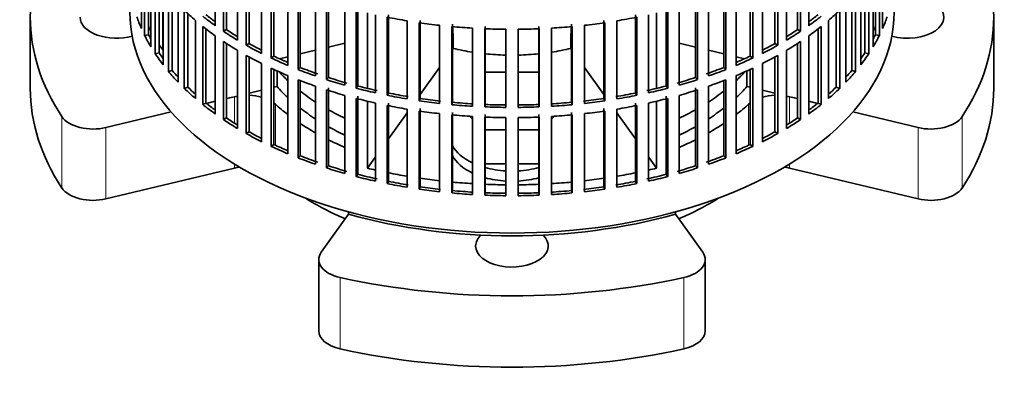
# Model space of a CAD drawing. Header units: millimetres. Extents: x -304 to -45, y -520 to 1050.
# Tile 2 of 31: x -93 to -45, y -519 to -502. Entities that reach past the tile are written whole.
import ezdxf

# ---------------------------------------------------------------- set-up
doc = ezdxf.new("R2010")
doc.units = ezdxf.units.MM
for name, color, linetype in [('VSI134_ADATTATOR', 7, 'Continuous'), ('VSI134_FILTRO_A', 7, 'Continuous'), ('VSI134_SUPPORTO_', 7, 'Continuous')]:
    doc.layers.add(name, color=color, linetype=linetype)

# ---------------------------------------------------------------- blocks, each defined once
blk = doc.blocks.new('SE4')
at = {"layer": 'VSI134_ADATTATOR', "color": 7, "linetype": 'Continuous', "lineweight": 35}
for p, q in [((-92.29, -501.709), (-92.29, -505.139)), ((-45.89, -505.139), (-45.89, -501.709)), ((-69.393, -504.354), (-70.383, -504.354)), ((-67.797, -504.354), (-68.787, -504.354)), ((-83.378, -505.751), (-83.803, -505.853)), ((-82.45, -505.529), (-82.841, -505.623)), ((-55.339, -505.623), (-55.73, -505.529)), ((-54.377, -505.853), (-54.802, -505.751)), ((-85.508, -506.26), (-88.655, -507.013)), ((-49.525, -507.013), (-52.672, -506.26)), ((-71.131, -506.47), (-70.995, -506.606)), ((-67.185, -506.606), (-67.049, -506.47)), ((-70.383, -507.125), (-69.393, -507.125)), ((-68.787, -507.125), (-67.797, -507.125)), ((-70.383, -508.758), (-69.393, -508.758)), ((-68.787, -508.758), (-67.797, -508.758)), ((-82.45, -508.958), (-88.655, -510.442)), ((-49.525, -510.442), (-55.73, -508.958)), ((-78.277, -513.005), (-76.968, -511.182)), ((-61.212, -511.182), (-59.903, -513.005)), ((-78.398, -513.359), (-78.398, -516.788)), ((-59.782, -516.788), (-59.782, -513.359))]:
    blk.add_line(p, q, dxfattribs=at)
at = {"layer": 'VSI134_ADATTATOR', "color": 4, "linetype": 'Continuous', "lineweight": 9}
for p, q in [((-82.45, -505.529), (-82.45, -506.804)), ((-80.487, -505.887), (-80.487, -507.861)), ((-57.693, -505.887), (-57.693, -507.861)), ((-55.73, -505.529), (-55.73, -506.804)), ((-90.762, -509.919), (-90.762, -506.489)), ((-47.418, -506.489), (-47.418, -509.919)), ((-88.655, -510.442), (-88.655, -507.013)), ((-49.525, -507.013), (-49.525, -510.442)), ((-82.45, -508.769), (-82.45, -508.958)), ((-55.73, -508.769), (-55.73, -508.958)), ((-77.369, -514.222), (-77.369, -517.651)), ((-60.811, -517.651), (-60.811, -514.222))]:
    blk.add_line(p, q, dxfattribs=at)
at = {"layer": 'VSI134_ADATTATOR', "color": 7, "linetype": 'Continuous', "lineweight": 35}
for centre, major_axis, start_param, end_param in [((-69.09, -501.709), (23.2, 0), 2.776675, 3.50651), ((-69.09, -501.709), (-23.2, 0), 2.776675, 3.50651), ((-50.04, -501.709), (-1.75, 0), 1.122102, 5.092936), ((-88.14, -501.709), (-1.75, 0), 0, 2.019491), ((-69.09, -500.893), (12.7, 0), 3.630183, 3.695596), ((-69.09, -500.893), (12.7, 0), -0.554004, -0.48859), ((-69.09, -505.139), (23.2, 0), 3.141593, 3.50651), ((-81.837, -506.382), (-1.6, 0), 4.266778, 4.65767), ((-69.09, -501.709), (-12.7, 0), 0.471521, 0.554004), ((-69.09, -500.893), (12.7, 0), 3.780241, 3.871917), ((-69.09, -500.893), (12.7, 0), -0.730324, -0.638648), ((-69.09, -501.709), (-12.7, 0), -3.695596, -3.613113), ((-56.343, -506.382), (-1.6, 0), 4.767108, 5.158), ((-69.09, -505.139), (-23.2, 0), 2.776675, 3.141593), ((-81.837, -506.382), (-1.6, 0), -1.26882, -1.178097), ((-81.837, -506.382), (-1.6, 0), 3.70734, 3.789981), ((-69.09, -501.709), (-13.5, 0), 0.565747, 0.643452), ((-69.09, -501.709), (13.5, 0), -0.643452, -0.565747), ((-56.343, -506.382), (-1.6, 0), -0.648388, -0.565747), ((-56.343, -506.382), (-1.6, 0), 4.31969, 4.410413), ((-69.09, -501.709), (-12.7, 0), 0.638648, 0.730324), ((-69.09, -500.893), (12.7, 0), 3.942033, 4.025905), ((-69.09, -500.893), (12.7, 0), -0.884313, -0.800441), ((-69.09, -501.709), (-12.7, 0), -3.871917, -3.780241), ((-89.268, -506.16), (-1.6, 0), 0.364918, 1.963495), ((-69.09, -501.709), (-13.5, 0), 0.71465, 0.794261), ((-69.09, -501.709), (13.5, 0), -0.794261, -0.71465), ((-48.912, -506.16), (1.6, 0), 4.31969, 5.918268), ((-69.09, -501.709), (-12.7, 0), 0.800441, 0.884313), ((-69.09, -501.709), (-12.7, 0), -4.025905, -3.942033), ((-69.09, -501.709), (-13.5, 0), 0.856451, 0.93196), ((-69.09, -501.709), (13.5, 0), -0.93196, -0.856451), ((-69.09, -507.372), (3, 0), 3.436597, 4.024349), ((-69.09, -507.862), (3, 0), 3.436597, 4.024349), ((-81.837, -509.812), (-1.6, 0), 4.946659, 5.105088), ((-69.09, -507.372), (3, 0), 4.266752, 4.611291), ((-69.09, -507.372), (3, 0), 4.813487, 5.158026), ((-56.343, -509.812), (-1.6, 0), 4.31969, 4.478119), ((-69.09, -507.862), (3, 0), 4.266752, 4.611291), ((-69.09, -507.862), (3, 0), 4.813487, 5.158026), ((-89.268, -509.589), (-1.6, 0), 0.364918, 1.963495), ((-48.912, -509.589), (1.6, 0), 4.31969, 5.918268), ((-69.09, -505.139), (-13.5, 0), 0.739599, 0.933211), ((-69.09, -505.139), (13.5, 0), -0.933211, -0.739599), ((-69.09, -512.708), (-1.75, 0), 0, 3.689392), ((-69.09, -512.708), (-1.75, 0), 5.735386, 6.283185), ((-76.798, -513.359), (1.6, 0), 2.748894, 4.347471), ((-61.382, -513.359), (-1.6, 0), 1.935714, 3.534292), ((-69.09, -501.709), (23.2, 0), 4.347471, 5.077307), ((-76.798, -516.788), (1.6, 0), 3.141593, 4.347471), ((-61.382, -516.788), (-1.6, 0), 1.935714, 3.141593), ((-69.09, -505.139), (-23.2, 0), 1.205879, 1.935714)]:
    blk.add_ellipse(centre, major_axis=major_axis, ratio=0.57735, start_param=start_param, end_param=end_param, dxfattribs=at)
at = {"layer": 'VSI134_FILTRO_A', "color": 7, "linetype": 'Continuous', "lineweight": 35}
for p, q in [((-83.378, -498.36), (-83.378, -502.116)), ((-54.802, -498.36), (-54.802, -502.116)), ((-86.939, -498.492), (-86.939, -502.248)), ((-86.782, -498.83), (-86.782, -502.586)), ((-82.989, -498.628), (-82.989, -502.384)), ((-82.841, -498.725), (-82.841, -502.306)), ((-55.339, -498.725), (-55.339, -502.306)), ((-55.191, -498.628), (-55.191, -502.384)), ((-51.398, -498.83), (-51.398, -502.586)), ((-51.241, -498.492), (-51.241, -502.248)), ((-86.591, -499.191), (-86.591, -502.551)), ((-82.313, -499.053), (-82.313, -502.809)), ((-81.885, -499.301), (-81.885, -503.057)), ((-56.295, -499.301), (-56.295, -503.057)), ((-55.867, -499.053), (-55.867, -502.809)), ((-51.589, -499.191), (-51.589, -502.551)), ((-86.482, -499.381), (-86.482, -503.137)), ((-86.274, -499.709), (-86.274, -503.465)), ((-81.75, -499.375), (-81.75, -502.971)), ((-81.148, -499.691), (-81.148, -503.447)), ((-57.032, -499.691), (-57.032, -503.447)), ((-56.43, -499.375), (-56.43, -502.971)), ((-51.906, -499.709), (-51.906, -503.465)), ((-51.698, -499.381), (-51.698, -503.137)), ((-86.09, -499.977), (-86.09, -503.421)), ((-85.892, -500.243), (-85.892, -503.999)), ((-80.684, -499.915), (-80.684, -503.671)), ((-80.562, -499.972), (-80.562, -503.58)), ((-57.618, -499.972), (-57.618, -503.58)), ((-57.496, -499.915), (-57.496, -503.671)), ((-52.288, -500.243), (-52.288, -503.999)), ((-52.09, -499.977), (-52.09, -503.421)), ((-85.636, -500.559), (-85.636, -504.315)), ((-79.89, -500.267), (-79.89, -504.023)), ((-79.394, -500.467), (-79.394, -504.223)), ((-79.287, -500.509), (-79.287, -504.126)), ((-58.893, -500.509), (-58.893, -504.126)), ((-58.786, -500.467), (-58.786, -504.223)), ((-58.29, -500.267), (-58.29, -504.023)), ((-52.544, -500.559), (-52.544, -504.315)), ((-85.458, -500.764), (-85.458, -504.262)), ((-85.174, -501.072), (-85.174, -504.827)), ((-78.551, -500.778), (-78.551, -504.534)), ((-78.027, -500.952), (-78.027, -504.708)), ((-77.934, -500.85), (-77.934, -504.606)), ((-60.246, -500.85), (-60.246, -504.606)), ((-60.153, -500.952), (-60.153, -504.708)), ((-59.629, -500.778), (-59.629, -504.534)), ((-53.006, -501.072), (-53.006, -504.827)), ((-52.722, -500.764), (-52.722, -504.262)), ((-84.871, -501.374), (-84.871, -505.13)), ((-84.703, -501.534), (-84.703, -505.068)), ((-77.14, -501.219), (-77.14, -504.975)), ((-76.591, -501.367), (-76.591, -505.123)), ((-76.514, -501.26), (-76.514, -505.016)), ((-75.667, -501.588), (-75.667, -505.344)), ((-75.038, -501.597), (-75.038, -505.353)), ((-63.142, -501.597), (-63.142, -505.353)), ((-62.513, -501.588), (-62.513, -505.344)), ((-61.666, -501.26), (-61.666, -505.016)), ((-61.589, -501.367), (-61.589, -505.123)), ((-61.04, -501.219), (-61.04, -504.975)), ((-53.477, -501.534), (-53.477, -505.068)), ((-53.309, -501.374), (-53.309, -505.13)), ((-84.334, -501.861), (-84.334, -505.617)), ((-83.987, -502.148), (-83.987, -505.904)), ((-75.098, -501.707), (-75.098, -505.463)), ((-74.144, -501.881), (-74.144, -505.637)), ((-73.559, -501.971), (-73.559, -505.727)), ((-73.516, -501.859), (-73.516, -505.615)), ((-72.583, -502.096), (-72.583, -505.852)), ((-71.987, -502.157), (-71.987, -505.913)), ((-71.96, -502.043), (-71.96, -505.798)), ((-70.383, -502.148), (-70.383, -505.903)), ((-67.797, -502.148), (-67.797, -505.903)), ((-66.22, -502.043), (-66.22, -505.798)), ((-66.193, -502.157), (-66.193, -505.913)), ((-65.597, -502.096), (-65.597, -505.852)), ((-64.664, -501.859), (-64.664, -505.615)), ((-64.621, -501.971), (-64.621, -505.727)), ((-64.036, -501.881), (-64.036, -505.637)), ((-63.082, -501.707), (-63.082, -505.463)), ((-54.193, -502.148), (-54.193, -505.904)), ((-53.846, -501.861), (-53.846, -505.617)), ((-86.591, -502.551), (-86.782, -502.586)), ((-83.828, -502.272), (-83.828, -505.833)), ((-83.378, -502.606), (-83.378, -506.362)), ((-82.841, -502.306), (-82.989, -502.384)), ((-70.995, -502.232), (-70.995, -505.988)), ((-70.392, -502.263), (-70.392, -506.019)), ((-69.393, -502.288), (-69.393, -506.044)), ((-68.787, -502.288), (-68.787, -506.044)), ((-67.788, -502.263), (-67.788, -506.019)), ((-67.185, -502.232), (-67.185, -505.988)), ((-55.339, -502.306), (-55.191, -502.384)), ((-54.802, -502.606), (-54.802, -506.362)), ((-54.352, -502.272), (-54.352, -505.833)), ((-51.589, -502.551), (-51.398, -502.586)), ((-82.989, -502.874), (-82.989, -506.629)), ((-82.841, -502.971), (-82.841, -506.551)), ((-81.75, -502.971), (-81.885, -503.057)), ((-56.43, -502.971), (-56.295, -503.057)), ((-55.339, -502.971), (-55.339, -506.551)), ((-55.191, -502.874), (-55.191, -506.629)), ((-86.09, -503.421), (-86.274, -503.465)), ((-82.313, -503.299), (-82.313, -507.055)), ((-81.885, -503.546), (-81.885, -507.302)), ((-80.562, -503.58), (-80.684, -503.671)), ((-57.618, -503.58), (-57.496, -503.671)), ((-56.295, -503.546), (-56.295, -507.302)), ((-55.867, -503.299), (-55.867, -507.055)), ((-52.09, -503.421), (-51.906, -503.465)), ((-81.75, -503.621), (-81.75, -507.217)), ((-81.148, -503.937), (-81.148, -507.692)), ((-57.032, -503.937), (-57.032, -507.692)), ((-56.43, -503.621), (-56.43, -507.217)), ((-85.458, -504.262), (-85.636, -504.315)), ((-80.684, -504.161), (-80.684, -507.917)), ((-80.562, -504.218), (-80.562, -507.825)), ((-79.89, -504.513), (-79.89, -508.269)), ((-79.287, -504.126), (-79.394, -504.223)), ((-58.893, -504.126), (-58.786, -504.223)), ((-58.29, -504.513), (-58.29, -508.269)), ((-57.618, -504.218), (-57.618, -507.825)), ((-57.496, -504.161), (-57.496, -507.917)), ((-52.722, -504.262), (-52.544, -504.315)), ((-79.394, -504.713), (-79.394, -508.469)), ((-79.287, -504.755), (-79.287, -508.372)), ((-77.934, -504.606), (-78.027, -504.708)), ((-60.246, -504.606), (-60.153, -504.708)), ((-58.893, -504.755), (-58.893, -508.372)), ((-58.786, -504.713), (-58.786, -508.469)), ((-84.703, -505.068), (-84.871, -505.13)), ((-78.551, -505.023), (-78.551, -508.779)), ((-78.027, -505.198), (-78.027, -508.954)), ((-77.934, -505.096), (-77.934, -508.852)), ((-77.14, -505.465), (-77.14, -509.221)), ((-76.514, -505.016), (-76.591, -505.123)), ((-75.038, -505.353), (-75.098, -505.463)), ((-63.142, -505.353), (-63.082, -505.463)), ((-61.666, -505.016), (-61.589, -505.123)), ((-61.04, -505.465), (-61.04, -509.221)), ((-60.246, -505.096), (-60.246, -508.852)), ((-60.153, -505.198), (-60.153, -508.954)), ((-59.629, -505.023), (-59.629, -508.779)), ((-53.477, -505.068), (-53.309, -505.13)), ((-83.828, -505.833), (-83.987, -505.904)), ((-76.591, -505.613), (-76.591, -509.368)), ((-76.514, -505.506), (-76.514, -509.262)), ((-75.667, -505.834), (-75.667, -509.589)), ((-75.098, -505.953), (-75.098, -509.709)), ((-75.038, -505.843), (-75.038, -509.599)), ((-73.516, -505.615), (-73.559, -505.727)), ((-71.96, -505.798), (-71.987, -505.913)), ((-70.383, -505.903), (-70.392, -506.019)), ((-67.797, -505.903), (-67.788, -506.019)), ((-66.22, -505.798), (-66.193, -505.913)), ((-64.664, -505.615), (-64.621, -505.727)), ((-63.142, -505.843), (-63.142, -509.599)), ((-63.082, -505.953), (-63.082, -509.709)), ((-62.513, -505.834), (-62.513, -509.589)), ((-61.666, -505.506), (-61.666, -509.262)), ((-61.589, -505.613), (-61.589, -509.368)), ((-54.352, -505.833), (-54.193, -505.904)), ((-74.144, -506.127), (-74.144, -509.883)), ((-73.559, -506.217), (-73.559, -509.973)), ((-73.516, -506.104), (-73.516, -509.86)), ((-72.583, -506.342), (-72.583, -510.098)), ((-71.987, -506.403), (-71.987, -510.159)), ((-71.96, -506.288), (-71.96, -510.044)), ((-70.383, -506.393), (-70.383, -510.149)), ((-67.797, -506.393), (-67.797, -510.149)), ((-66.22, -506.288), (-66.22, -510.044)), ((-66.193, -506.403), (-66.193, -510.159)), ((-65.597, -506.342), (-65.597, -510.098)), ((-64.664, -506.104), (-64.664, -509.86)), ((-64.621, -506.217), (-64.621, -509.973)), ((-64.036, -506.127), (-64.036, -509.883)), ((-82.841, -506.551), (-82.989, -506.629)), ((-70.995, -506.478), (-70.995, -510.234)), ((-70.392, -506.509), (-70.392, -510.265)), ((-69.393, -506.534), (-69.393, -510.29)), ((-68.787, -506.534), (-68.787, -510.29)), ((-67.788, -506.509), (-67.788, -510.265)), ((-67.185, -506.478), (-67.185, -510.234)), ((-55.339, -506.551), (-55.191, -506.629)), ((-81.75, -507.217), (-81.885, -507.302)), ((-56.43, -507.217), (-56.295, -507.302)), ((-80.562, -507.825), (-80.684, -507.917)), ((-57.618, -507.825), (-57.496, -507.917)), ((-79.287, -508.372), (-79.394, -508.469)), ((-58.893, -508.372), (-58.786, -508.469)), ((-77.934, -508.852), (-78.027, -508.954)), ((-76.514, -509.262), (-76.591, -509.368)), ((-61.666, -509.262), (-61.589, -509.368)), ((-60.246, -508.852), (-60.153, -508.954)), ((-75.038, -509.599), (-75.098, -509.709)), ((-63.142, -509.599), (-63.082, -509.709)), ((-73.516, -509.86), (-73.559, -509.973)), ((-71.96, -510.044), (-71.987, -510.159)), ((-70.383, -510.149), (-70.392, -510.265)), ((-67.797, -510.149), (-67.788, -510.265)), ((-66.22, -510.044), (-66.193, -510.159)), ((-64.664, -509.86), (-64.621, -509.973))]:
    blk.add_line(p, q, dxfattribs=at)
for centre, major_axis, start_param, end_param in [((-69.09, -501.464), (-18.4, 0), 0, 3.141593), ((-69.09, -499.668), (-18.4, 0), 0.190989, 0.245343), ((-69.09, -495.912), (-18.4, 0), 0.540055, 0.594409), ((-69.09, -495.422), (-18.4, 0), 0.627321, 0.681676), ((-69.09, -495.422), (-18.2, 0), 0.627022, 0.668018), ((-69.09, -495.422), (18.2, 0), -0.668018, -0.627022), ((-69.09, -495.422), (18.4, 0), -0.681676, -0.627321), ((-69.09, -495.912), (18.4, 0), -0.594409, -0.540055), ((-69.09, -499.668), (18.4, 0), -0.245343, -0.190989), ((-69.09, -495.912), (-18.4, 0), 0.627321, 0.681676), ((-69.09, -491.666), (-18.4, 0), 1.238186, 1.292541), ((-69.09, -491.666), (-18.4, 0), 1.325453, 1.379807), ((-69.09, -491.666), (-18.4, 0), 1.412719, 1.467074), ((-69.09, -491.666), (18.4, 0), -1.467074, -1.412719), ((-69.09, -491.666), (18.4, 0), -1.379807, -1.325453), ((-69.09, -491.666), (18.4, 0), -1.292541, -1.238186), ((-69.09, -495.912), (18.4, 0), -0.681676, -0.627321), ((-69.09, -499.668), (-18.4, 0), 0.278255, 0.33261), ((-69.09, -499.668), (-18.2, 0), 0.277957, 0.299174), ((-69.09, -495.422), (-18.4, 0), 0.714588, 0.768942), ((-69.09, -495.422), (-18.2, 0), 0.714289, 0.757518), ((-69.09, -491.666), (-18.4, 0), 1.499986, 1.55434), ((-69.09, -491.666), (18.4, 0), 4.728845, 4.783199), ((-69.09, -495.422), (18.2, 0), -0.757518, -0.714289), ((-69.09, -495.422), (18.4, 0), -0.768942, -0.714588), ((-69.09, -499.668), (18.2, 0), -0.299174, -0.277957), ((-69.09, -499.668), (18.4, 0), -0.33261, -0.278255), ((-69.09, -495.912), (-18.4, 0), 0.714588, 0.768942), ((-69.09, -495.422), (-18.4, 0), 0.801854, 0.856209), ((-69.09, -495.422), (-18.2, 0), 0.801555, 0.846635), ((-69.09, -495.422), (18.2, 0), -0.846635, -0.801555), ((-69.09, -495.422), (18.4, 0), -0.856209, -0.801854), ((-69.09, -495.912), (18.4, 0), -0.768942, -0.714588), ((-69.09, -499.668), (-18.4, 0), 0.365522, 0.419876), ((-69.09, -499.668), (-18.2, 0), 0.365223, 0.394539), ((-69.09, -495.912), (-18.4, 0), 0.801854, 0.856209), ((-69.09, -495.422), (-18.2, 0), 0.888822, 0.935485), ((-69.09, -495.422), (18.2, 0), -0.935485, -0.888822), ((-69.09, -495.912), (18.4, 0), -0.856209, -0.801854), ((-69.09, -499.668), (18.2, 0), -0.394539, -0.365223), ((-69.09, -499.668), (18.4, 0), -0.419876, -0.365522), ((-69.09, -495.422), (-18.4, 0), 0.889121, 0.943475), ((-69.09, -495.422), (18.4, 0), -0.943475, -0.889121), ((-69.09, -499.668), (-18.4, 0), 0.452788, 0.507143), ((-69.09, -499.668), (-18.2, 0), 0.45249, 0.486998), ((-69.09, -495.912), (-18.4, 0), 0.889121, 0.943475), ((-69.09, -495.422), (-18.4, 0), 0.976387, 1.030742), ((-69.09, -495.422), (-18.2, 0), 0.976088, 1.03104), ((-69.09, -495.422), (18.2, 0), -1.03104, -0.976088), ((-69.09, -495.422), (18.4, 0), -1.030742, -0.976387), ((-69.09, -495.912), (18.4, 0), -0.943475, -0.889121), ((-69.09, -499.668), (18.2, 0), -0.486998, -0.45249), ((-69.09, -499.668), (18.4, 0), -0.507143, -0.452788), ((-69.09, -495.912), (-18.4, 0), 0.976387, 1.030742), ((-69.09, -495.422), (-18.4, 0), 1.063654, 1.118008), ((-69.09, -495.422), (-18.2, 0), 1.063355, 1.118307), ((-69.09, -495.422), (18.2, 0), -1.118307, -1.063355), ((-69.09, -495.422), (18.4, 0), -1.118008, -1.063654), ((-69.09, -495.912), (18.4, 0), -1.030742, -0.976387), ((-69.09, -499.668), (-18.4, 0), 0.540055, 0.594409), ((-69.09, -499.668), (-18.2, 0), 0.539756, 0.577951), ((-69.09, -495.912), (-18.4, 0), 1.063654, 1.118008), ((-69.09, -495.422), (-18.4, 0), 1.15092, 1.205275), ((-69.09, -495.422), (-18.2, 0), 1.150621, 1.205573), ((-69.09, -495.422), (-18.4, 0), 1.238186, 1.292541), ((-69.09, -495.422), (-18.2, 0), 1.237888, 1.29284), ((-69.09, -495.422), (18.2, 0), -1.29284, -1.237888), ((-69.09, -495.422), (18.4, 0), -1.292541, -1.238186), ((-69.09, -495.422), (18.2, 0), -1.205573, -1.150621), ((-69.09, -495.422), (18.4, 0), -1.205275, -1.15092), ((-69.09, -495.912), (18.4, 0), -1.118008, -1.063654), ((-69.09, -499.668), (18.2, 0), -0.577951, -0.539756), ((-69.09, -499.668), (18.4, 0), -0.594409, -0.540055), ((-69.09, -499.668), (-18.4, 0), 0.627321, 0.681676), ((-69.09, -499.668), (-18.2, 0), 0.627022, 0.668018), ((-69.09, -495.912), (-18.4, 0), 1.15092, 1.205275), ((-69.09, -495.912), (-18.4, 0), 1.238186, 1.292541), ((-69.09, -495.422), (-18.4, 0), 1.325453, 1.379807), ((-69.09, -495.422), (-18.2, 0), 1.325154, 1.380106), ((-69.09, -495.422), (-18.4, 0), 1.412719, 1.467074), ((-69.09, -495.422), (-18.2, 0), 1.412421, 1.467373), ((-69.09, -495.422), (-18.2, 0), 1.499687, 1.554639), ((-69.09, -495.422), (18.2, 0), 4.728546, 4.783498), ((-69.09, -495.422), (18.2, 0), -1.467373, -1.412421), ((-69.09, -495.422), (18.4, 0), -1.467074, -1.412719), ((-69.09, -495.422), (18.2, 0), -1.380106, -1.325154), ((-69.09, -495.422), (18.4, 0), -1.379807, -1.325453), ((-69.09, -495.912), (18.4, 0), -1.292541, -1.238186), ((-69.09, -495.912), (18.4, 0), -1.205275, -1.15092), ((-69.09, -499.668), (18.2, 0), -0.668018, -0.627022), ((-69.09, -499.668), (18.4, 0), -0.681676, -0.627321), ((-69.09, -495.912), (-18.4, 0), 1.325453, 1.379807), ((-69.09, -495.912), (-18.4, 0), 1.412719, 1.467074), ((-69.09, -495.422), (-18.4, 0), 1.499986, 1.55434), ((-69.09, -495.422), (18.4, 0), 4.728845, 4.783199), ((-69.09, -495.912), (18.4, 0), -1.467074, -1.412719), ((-69.09, -495.912), (18.4, 0), -1.379807, -1.325453), ((-69.09, -499.668), (-18.4, 0), 0.714588, 0.768942), ((-69.09, -499.668), (-18.2, 0), 0.714289, 0.757518), ((-69.09, -495.912), (-18.4, 0), 1.499986, 1.55434), ((-69.09, -495.912), (18.4, 0), 4.728845, 4.783199), ((-69.09, -499.668), (18.2, 0), -0.757518, -0.714289), ((-69.09, -499.668), (18.4, 0), -0.768942, -0.714588), ((-69.09, -499.668), (-18.4, 0), 0.801854, 0.856209), ((-69.09, -499.668), (-18.2, 0), 0.801555, 0.846635), ((-69.09, -499.668), (18.2, 0), -0.846635, -0.801555), ((-69.09, -499.668), (18.4, 0), -0.856209, -0.801854), ((-69.09, -499.668), (-18.2, 0), 0.888822, 0.935485), ((-69.09, -499.668), (18.2, 0), -0.935485, -0.888822), ((-69.09, -499.668), (-18.4, 0), 0.889121, 0.943475), ((-69.09, -499.668), (18.4, 0), -0.943475, -0.889121), ((-69.09, -499.668), (-18.4, 0), 0.976387, 1.030742), ((-69.09, -499.668), (-18.2, 0), 0.976088, 1.03104), ((-69.09, -499.668), (18.2, 0), -1.03104, -0.976088), ((-69.09, -499.668), (18.4, 0), -1.030742, -0.976387), ((-69.09, -499.668), (-18.4, 0), 1.063654, 1.118008), ((-69.09, -499.668), (-18.2, 0), 1.063355, 1.118307), ((-69.09, -499.668), (-18.2, 0), 1.150621, 1.205573), ((-69.09, -499.668), (18.2, 0), -1.205573, -1.150621), ((-69.09, -499.668), (18.2, 0), -1.118307, -1.063355), ((-69.09, -499.668), (18.4, 0), -1.118008, -1.063654), ((-69.09, -499.668), (-18.4, 0), 1.15092, 1.205275), ((-69.09, -499.668), (-18.4, 0), 1.238186, 1.292541), ((-69.09, -499.668), (-18.2, 0), 1.237888, 1.29284), ((-69.09, -499.668), (18.2, 0), -1.29284, -1.237888), ((-69.09, -499.668), (18.4, 0), -1.292541, -1.238186), ((-69.09, -499.668), (18.4, 0), -1.205275, -1.15092), ((-69.09, -499.668), (-18.4, 0), 1.325453, 1.379807), ((-69.09, -499.668), (-18.2, 0), 1.325154, 1.380106), ((-69.09, -499.668), (-18.4, 0), 1.412719, 1.467074), ((-69.09, -499.668), (-18.2, 0), 1.412421, 1.467373), ((-69.09, -499.668), (-18.2, 0), 1.499687, 1.554639), ((-69.09, -499.668), (18.2, 0), 4.728546, 4.783498), ((-69.09, -499.668), (18.2, 0), -1.467373, -1.412421), ((-69.09, -499.668), (18.4, 0), -1.467074, -1.412719), ((-69.09, -499.668), (18.2, 0), -1.380106, -1.325154), ((-69.09, -499.668), (18.4, 0), -1.379807, -1.325453), ((-69.09, -499.668), (-18.4, 0), 1.499986, 1.55434), ((-69.09, -499.668), (18.4, 0), 4.728845, 4.783199)]:
    blk.add_ellipse(centre, major_axis=major_axis, ratio=0.57735, start_param=start_param, end_param=end_param, dxfattribs=at)
at = {"layer": 'VSI134_SUPPORTO_', "color": 7, "linetype": 'Continuous', "lineweight": 35}
for p, q in [((-85.905, -503.281), (-85.905, -500.226)), ((-76.055, -505.13), (-76.055, -501.499)), ((-62.125, -501.499), (-62.125, -505.13)), ((-77.14, -502.953), (-77.934, -503.143)), ((-61.04, -502.953), (-60.246, -503.143)), ((-78.551, -503.29), (-79.287, -503.466)), ((-71.96, -503.261), (-71.922, -503.207)), ((-66.258, -503.207), (-66.22, -503.261)), ((-59.629, -503.29), (-58.893, -503.466)), ((-79.89, -503.611), (-80.288, -503.706)), ((-58.29, -503.611), (-57.892, -503.706)), ((-80.404, -505.04), (-80.404, -504.29)), ((-73.516, -505.429), (-72.583, -504.128)), ((-65.597, -504.128), (-64.664, -505.429)), ((-57.776, -505.04), (-57.776, -504.29)), ((-81.75, -505.362), (-81.148, -505.218)), ((-80.562, -505.078), (-80.404, -505.04)), ((-57.618, -505.078), (-57.776, -505.04)), ((-56.43, -505.362), (-57.032, -505.218)), ((-83.803, -505.853), (-83.378, -505.751)), ((-82.841, -505.623), (-82.313, -505.496)), ((-76.055, -508.968), (-76.055, -505.745)), ((-62.125, -505.745), (-62.125, -508.968)), ((-55.339, -505.623), (-55.867, -505.496)), ((-54.377, -505.853), (-54.802, -505.751)), ((-75.038, -507.55), (-74.144, -506.304)), ((-64.036, -506.304), (-63.142, -507.55)), ((-76.055, -508.968), (-75.667, -508.427)), ((-62.513, -508.427), (-62.125, -508.968)), ((-76.968, -511.065), (-76.968, -511.182)), ((-61.212, -511.182), (-61.212, -511.065))]:
    blk.add_line(p, q, dxfattribs=at)
for centre, major_axis, ratio, start_param, end_param in [((-69.09, -499.26), (18.2, 0), 0.57735, 3.419549, 3.440767), ((-69.09, -499.26), (-18.2, 0), 0.57735, -3.440767, -3.419549), ((-79.193, -513.36), (4.419, 18.479), 0.31246, -0.916318, -0.847251), ((-58.987, -513.36), (-4.419, 18.479), 0.31246, 0.847251, 0.916318), ((-69.09, -499.26), (18.2, 0), 0.57735, 3.506816, 3.534292), ((-69.09, -499.26), (7.4, 0), 0.57735, 4.31969, 4.452015), ((-69.09, -499.26), (7.4, 0), 0.57735, 4.536745, 4.671462), ((-69.09, -499.26), (7.4, 0), 0.57735, 4.753316, 4.888033), ((-69.09, -499.26), (7.4, 0), 0.57735, -1.310423, -1.178097), ((-69.09, -499.26), (18.2, 0), 0.57735, 4.31969, 4.342658), ((-69.09, -499.26), (18.2, 0), 0.57735, 4.37948, 4.430993), ((-69.09, -499.26), (18.2, 0), 0.57735, -1.2894, -1.237888), ((-69.09, -499.26), (18.2, 0), 0.57735, -1.201065, -1.178097), ((-69.09, -499.26), (18.2, 0), 0.57735, 4.466747, 4.519275), ((-69.09, -499.26), (18.2, 0), 0.57735, 4.554013, 4.607523), ((-69.09, -499.26), (18.2, 0), 0.57735, 4.64128, 4.695752), ((-69.09, -499.26), (18.2, 0), 0.57735, 4.729026, 4.783498), ((-69.09, -499.26), (18.2, 0), 0.57735, -1.46593, -1.412421), ((-69.09, -499.26), (18.2, 0), 0.57735, -1.377682, -1.325154), ((-69.09, -501.709), (-18.2, 0), 0.57735, 1.123125, 2.018468)]:
    blk.add_ellipse(centre, major_axis=major_axis, ratio=ratio, start_param=start_param, end_param=end_param, dxfattribs=at)

msp = doc.modelspace()

# ---------------------------------------------------------------- block references
msp.add_blockref('SE4', (0, 0))

doc.saveas('drawing.dxf')
